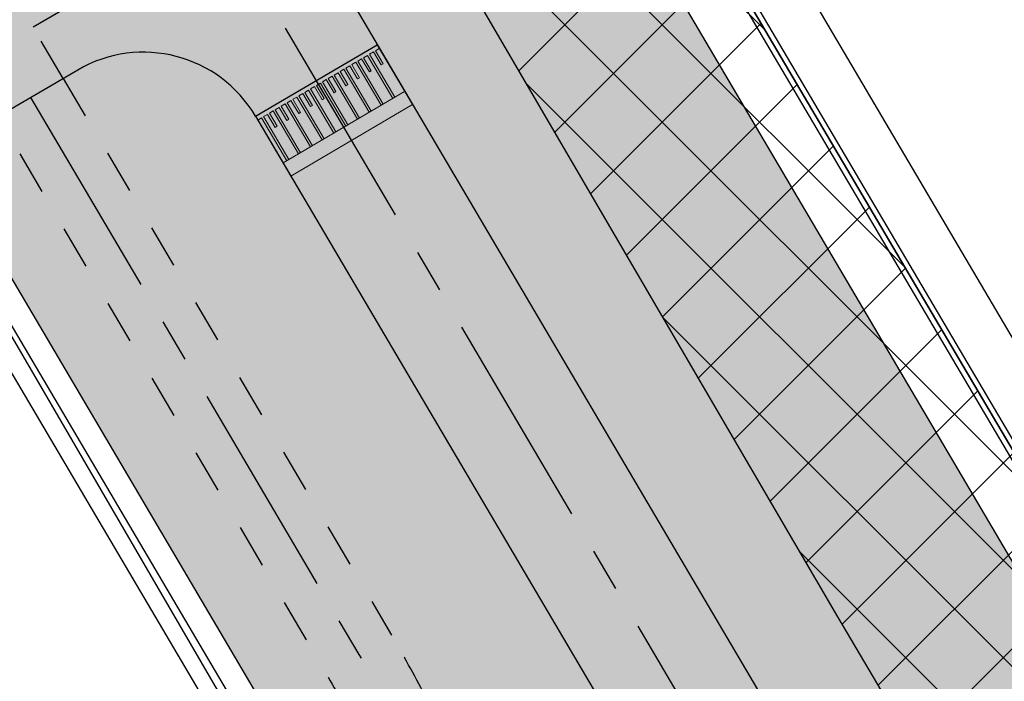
# Model space of a CAD drawing. Header units: metres. Extents: x 149090 to 161988, y 479090 to 487021.
# Tile 23 of 72: x 149658 to 149703, y 485972 to 486003. Entities that reach past the tile are written whole.
import ezdxf

# ---------------------------------------------------------------- set-up
doc = ezdxf.new("R2010")
doc.units = ezdxf.units.M
doc.linetypes.add('AM-AS', pattern=[16, 10, -2, 2, -2])
doc.linetypes.add('XX-HIDDEN', pattern=[4, 2, -2])
for name, color, linetype, lineweight, true_color in [('B-WE-KG-GRENS_PERCEEL-GV', 1, 'Continuous', 30, 0xff0000), ('IRP-V-verharding-rijbaan', 7, 'Continuous', 0, 0xffb061), ('N-WE-GR-STADSLANDBOUW-A', 7, 'Continuous', 35, 0xffff9e), ('N-WE-KG-GRENS_POLDERWEG-G', 7, 'KG-PERCEEL', 35, 0x0000e6)]:
    doc.layers.add(name, color=color, linetype=linetype, lineweight=lineweight, true_color=true_color)
for name, color, linetype, lineweight in [('N-WE-AM-AS_FIETSPAD-G', 3, 'AM-AS', 30), ('N-WE-AM-AS_KAVELWEG-G', 170, 'AM-AS', 30), ('N-WE-AM-AS_WEG-G', 10, 'AM-AS', 30), ('N-WE-KG-GRENS_PERCEEL-G', 150, 'KG-PERCEEL', 35), ('N-WE-VH-KANTOPSLUITING_VOORKANTBAND-G', 190, 'Continuous', 30), ('N-WE-VH-KANTVERHARDING-G', 7, 'Continuous', 30), ('N-WE-VH-MATERIAALGRENS-G', 7, 'XX-HIDDEN', 25), ('N-WE-VH-VERHARDING_ASFALT-A', 252, 'Continuous', 18), ('N-WE-VH-VERHARDING_TEGEL-A', 252, 'Continuous', 18), ('VRK-ontwerp', 2, 'Continuous', 0)]:
    doc.layers.add(name, color=color, linetype=linetype, lineweight=lineweight)
doc.styles.get("Standard").update_dxf_attribs({"font": 'NLCS-ISO.ttf'})
doc.linetypes.add('KG-PERCEEL', pattern='A,5.5,-2,["P",Standard,S=1.8,R=0,X=-0.5,Y=-0.9],-2,5.5,-2,[5,NLCS.shx,S=0.75,R=0,X=0,Y=0],-2', length=19)

# ---------------------------------------------------------------- blocks, each defined once
blk = doc.blocks.new('*U33')
at = {"layer": 'VRK-ontwerp', "transparency": 33554607}
blk.add_hatch(color=9, dxfattribs=at).paths.add_polyline_path([(0, 0), (0, -0.7), (6.5, -0.7), (6.5, 0)])
at = {"layer": 'VRK-ontwerp'}
blk.add_hatch(color=7, dxfattribs=at).paths.add_polyline_path([(6.5, -3.2), (6.5, -3), (6.3, -3), (6.3, -0.7), (6.195, -0.7), (6.195, -3), (5.985, -3), (5.985, -2.3), (5.88, -2.3), (5.88, -3), (5.67, -3), (5.67, -0.7), (5.565, -0.7), (5.565, -3), (5.355, -3), (5.355, -2.3), (5.25, -2.3), (5.25, -3), (5.04, -3), (5.04, -0.7), (4.935, -0.7), (4.935, -3), (4.725, -3), (4.725, -2.3), (4.62, -2.3), (4.62, -3), (4.41, -3), (4.41, -0.7), (4.305, -0.7), (4.305, -3), (4.095, -3), (4.095, -2.3), (3.99, -2.3), (3.99, -3), (3.78, -3), (3.78, -0.7), (3.675, -0.7), (3.675, -3), (3.465, -3), (3.465, -2.3), (3.36, -2.3), (3.36, -3), (3.15, -3), (3.15, -0.7), (3.045, -0.7), (3.045, -3), (2.835, -3), (2.835, -2.3), (2.73, -2.3), (2.73, -3), (2.52, -3), (2.52, -0.7), (2.415, -0.7), (2.415, -3), (2.205, -3), (2.205, -2.3), (2.1, -2.3), (2.1, -3), (1.89, -3), (1.89, -0.7), (1.785, -0.7), (1.785, -3), (1.575, -3), (1.575, -2.3), (1.47, -2.3), (1.47, -3), (1.26, -3), (1.26, -0.7), (1.155, -0.7), (1.155, -3), (0.945, -3), (0.945, -2.3), (0.84, -2.3), (0.84, -3), (0.63, -3), (0.63, -0.7), (0.525, -0.7), (0.525, -3), (0.315, -3), (0.315, -2.3), (0.21, -2.3), (0.21, -3), (0, -3), (0, -3.2)])
at = {"layer": 'VRK-ontwerp', "true_color": 0x636466, "transparency": 33554602}
for points in [[(0.525, -0.7), (0, -0.7), (0, -3), (0.21, -3), (0.21, -2.3), (0.315, -2.3), (0.315, -3), (0.525, -3)], [(1.155, -0.7), (0.63, -0.7), (0.63, -3), (0.84, -3), (0.84, -2.3), (0.945, -2.3), (0.945, -3), (1.155, -3)], [(1.785, -0.7), (1.26, -0.7), (1.26, -3), (1.47, -3), (1.47, -2.3), (1.575, -2.3), (1.575, -3), (1.785, -3)], [(2.415, -0.7), (1.89, -0.7), (1.89, -3), (2.1, -3), (2.1, -2.3), (2.205, -2.3), (2.205, -3), (2.415, -3)], [(3.045, -0.7), (2.52, -0.7), (2.52, -3), (2.73, -3), (2.73, -2.3), (2.835, -2.3), (2.835, -3), (3.045, -3)], [(3.675, -0.7), (3.15, -0.7), (3.15, -3), (3.36, -3), (3.36, -2.3), (3.465, -2.3), (3.465, -3), (3.675, -3)], [(4.305, -0.7), (3.78, -0.7), (3.78, -3), (3.99, -3), (3.99, -2.3), (4.095, -2.3), (4.095, -3), (4.305, -3)], [(4.935, -0.7), (4.41, -0.7), (4.41, -3), (4.62, -3), (4.62, -2.3), (4.725, -2.3), (4.725, -3), (4.935, -3)], [(5.565, -0.7), (5.04, -0.7), (5.04, -3), (5.25, -3), (5.25, -2.3), (5.355, -2.3), (5.355, -3), (5.565, -3)], [(6.195, -0.7), (5.67, -0.7), (5.67, -3), (5.88, -3), (5.88, -2.3), (5.985, -2.3), (5.985, -3), (6.195, -3)], [(6.3, -3), (6.5, -3), (6.5, -0.7), (6.3, -0.7)]]:
    blk.add_hatch(color=251, dxfattribs=at).paths.add_polyline_path(points)
at = {"layer": 'N-WE-VH-KANTVERHARDING-G', "lineweight": 5}
for p, q in [((0, 0), (0, -3.2)), ((0, 0), (6.5, 0)), ((6.5, 0), (6.5, -3.2)), ((0, -0.7), (6.5, -0.7)), ((0.525, -0.7), (0.63, -0.7)), ((0.525, -0.7), (0.525, -3)), ((0.63, -0.7), (0.63, -3)), ((1.155, -0.7), (1.26, -0.7)), ((1.155, -0.7), (1.155, -3)), ((1.26, -0.7), (1.26, -3)), ((1.785, -0.7), (1.89, -0.7)), ((1.785, -0.7), (1.785, -3)), ((1.89, -0.7), (1.89, -3)), ((2.415, -0.7), (2.52, -0.7)), ((2.415, -0.7), (2.415, -3)), ((2.52, -0.7), (2.52, -3)), ((3.045, -0.7), (3.15, -0.7)), ((3.045, -0.7), (3.045, -3)), ((3.15, -0.7), (3.15, -3)), ((3.675, -0.7), (3.78, -0.7)), ((3.675, -0.7), (3.675, -3)), ((3.78, -0.7), (3.78, -3)), ((4.305, -0.7), (4.41, -0.7)), ((4.305, -0.7), (4.305, -3)), ((4.41, -0.7), (4.41, -3)), ((4.935, -0.7), (5.04, -0.7)), ((4.935, -0.7), (4.935, -3)), ((5.04, -0.7), (5.04, -3)), ((5.565, -0.7), (5.565, -3)), ((5.67, -0.7), (5.67, -3)), ((6.195, -0.7), (6.195, -3)), ((6.3, -0.7), (6.3, -3)), ((0.21, -2.3), (0.315, -2.3)), ((0.21, -2.3), (0.21, -3)), ((0.315, -2.3), (0.315, -3)), ((0.84, -2.3), (0.945, -2.3)), ((0.84, -2.3), (0.84, -3)), ((0.945, -2.3), (0.945, -3)), ((1.47, -2.3), (1.575, -2.3)), ((1.47, -2.3), (1.47, -3)), ((1.575, -2.3), (1.575, -3)), ((2.1, -2.3), (2.205, -2.3)), ((2.1, -2.3), (2.1, -3)), ((2.205, -2.3), (2.205, -3)), ((2.73, -2.3), (2.835, -2.3)), ((2.73, -2.3), (2.73, -3)), ((2.835, -2.3), (2.835, -3)), ((3.36, -2.3), (3.465, -2.3)), ((3.36, -2.3), (3.36, -3)), ((3.465, -2.3), (3.465, -3)), ((3.99, -2.3), (4.095, -2.3)), ((3.99, -2.3), (3.99, -3)), ((4.095, -2.3), (4.095, -3)), ((4.62, -2.3), (4.725, -2.3)), ((4.62, -2.3), (4.62, -3)), ((4.725, -2.3), (4.725, -3)), ((5.25, -2.3), (5.355, -2.3)), ((5.25, -2.3), (5.25, -3)), ((5.355, -2.3), (5.355, -3)), ((5.88, -2.3), (5.985, -2.3)), ((5.88, -2.3), (5.88, -3)), ((5.985, -2.3), (5.985, -3)), ((0.21, -3), (0, -3)), ((0.525, -3), (0.315, -3)), ((0.84, -3), (0.63, -3)), ((1.155, -3), (0.945, -3)), ((1.26, -3), (1.47, -3)), ((1.575, -3), (1.785, -3)), ((1.89, -3), (2.1, -3)), ((2.205, -3), (2.415, -3)), ((2.52, -3), (2.73, -3)), ((2.835, -3), (3.045, -3)), ((3.15, -3), (3.36, -3)), ((3.465, -3), (3.675, -3)), ((3.78, -3), (3.99, -3)), ((4.095, -3), (4.305, -3)), ((4.41, -3), (4.62, -3)), ((4.725, -3), (4.935, -3)), ((5.04, -3), (5.25, -3)), ((5.355, -3), (5.565, -3)), ((5.67, -3), (5.88, -3)), ((5.985, -3), (6.195, -3)), ((6.3, -3), (6.5, -3)), ((0, -3.2), (6.5, -3.2))]:
    blk.add_line(p, q, dxfattribs=at)

msp = doc.modelspace()

# ---------------------------------------------------------------- hatches: boundary and pattern name
at = {"layer": 'IRP-V-verharding-rijbaan', "transparency": 33554610}
h = msp.add_hatch(color=256, dxfattribs=at)
h.dxf.hatch_style = 1
edge = h.paths.add_edge_path()
edge.add_line((149665.375, 486016.638), (149659.775, 486013.338))
edge.add_arc((149654.606, 486010.292), 6, -59.6921, 30.5128, ccw=False)
edge.add_line((149657.634, 486005.112), (149651.756, 486001.676))
edge.add_line((149651.756, 486001.676), (149654.531, 485996.927))
edge.add_line((149654.531, 485996.927), (149660.464, 486000.395))
edge.add_arc((149663.492, 485995.215), 6, 30.5128, 120.3079, ccw=False)
edge.add_line((149668.661, 485998.262), (149674.261, 486001.562))
edge.add_line((149674.261, 486001.562), (149665.375, 486016.638))
at = {"layer": 'N-WE-GR-STADSLANDBOUW-A', "transparency": 33554559}
h = msp.add_hatch(color=256, dxfattribs=at)
h.dxf.hatch_style = 1
edge = h.paths.add_edge_path()
edge.add_arc((149754.792, 485877.012), 6, 210.7098, 300.7417)
edge.add_line((149757.859, 485871.855), (149758.433, 485872.196))
edge.add_line((149758.433, 485872.196), (149757.235, 485874.43))
edge.add_line((149757.235, 485874.43), (149755.767, 485876.683))
edge.add_line((149755.767, 485876.683), (149753.159, 485874.866))
edge.add_line((149753.159, 485874.866), (149750.755, 485878.914))
edge.add_line((149750.755, 485878.914), (149753.202, 485880.62))
edge.add_line((149753.202, 485880.62), (149740.66, 485898.72))
edge.add_line((149740.66, 485898.72), (149695.49, 485975.18))
edge.add_line((149695.49, 485975.18), (149652.476, 486048.886))
edge.add_line((149652.476, 486048.886), (149642.015, 486066.849))
edge.add_line((149642.015, 486066.849), (149641.871, 486066.765))
edge.add_line((149641.871, 486066.765), (149640.001, 486059.693))
edge.add_line((149640.001, 486059.693), (149707.657, 485944.894))
edge.add_arc((170359.702, 498116.084), 23971.75, 210.512781, 210.709811)
edge = h.paths.add_edge_path()
edge.add_arc((149768.083, 485854.665), 6, 120.7417, 210.772)
edge.add_arc((170359.702, 498116.084), 23971.75, 210.7719701, 211.825793)
edge.add_line((149991.975, 485474.861), (150006.556, 485451.336))
edge.add_line((150006.556, 485451.336), (150016.734, 485434.112))
edge.add_line((150016.734, 485434.112), (150020.127, 485436.23))
edge.add_line((150020.127, 485436.23), (150016.757, 485441.637))
edge.add_line((150016.757, 485441.637), (150019.73, 485443.734))
edge.add_line((150019.73, 485443.734), (150018.57, 485445.5))
edge.add_line((150018.57, 485445.5), (150010, 485456.737))
edge.add_line((150010, 485456.737), (150006.855, 485460.86))
edge.add_line((150006.855, 485460.86), (149969.882, 485520.563))
edge.add_line((149969.882, 485520.563), (149951.396, 485550.414))
edge.add_arc((150828.495, 486114.232), 1042.686, 210.804315, 212.733805, ccw=False)
edge.add_line((149932.91, 485580.265), (149838.515, 485735.74))
edge.add_line((149838.515, 485735.74), (149794.757, 485808.569))
edge.add_arc((149836.405, 485838.387), 51.222, 213.671, 215.6005, ccw=False)
edge.add_arc((149766.42, 485854.173), 51.968, 299.8343, 301.7638, ccw=False)
edge.add_arc((150295.366, 486119.661), 591.232, 209.758408, 211.687898, ccw=False)
edge.add_arc((150285.194, 486136.776), 591.232, 209.758408, 211.687898, ccw=False)
edge.add_line((149771.93, 485843.322), (149773.435, 485844.219))
edge.add_line((149773.435, 485844.219), (149765.055, 485859.846))
edge.add_line((149765.055, 485859.846), (149765.016, 485859.822))
h = msp.add_hatch(color=256, dxfattribs=at)
h.dxf.hatch_style = 1
h.paths.add_polyline_path([(149758.677, 485884.435, -0.000814), (149718.969, 485951.561), (149658.674, 486053.869), (149660.822, 486055.384), (149660.058, 486056.681), (149651.453, 486050.612), (149651.453, 486050.612), (149695.49, 485975.18), (149740.66, 485898.72), (149751.97, 485882.51), (149753.202, 485880.62)])
h = msp.add_hatch(color=256, dxfattribs=at)
h.dxf.hatch_style = 1
h.paths.add_polyline_path([(149686.488, 485953.732), (149689.504, 485955.509), (149692.042, 485951.202), (149689.027, 485949.425)], flags=16)
edge = h.paths.add_edge_path()
edge.add_line((149659.798, 486000.006), (149674.928, 485974.332))
edge.add_arc((149621.73, 485942.98), 61.75, 27.57738, 30.51278, ccw=False)
edge.add_line((149676.464, 485971.567), (149681.821, 485961.31))
edge.add_arc((149733.453, 485988.277), 58.25, 207.57738, 210.51278)
edge.add_line((149683.27, 485958.702), (149691.8, 485944.227))
edge.add_arc((149741.984, 485973.802), 58.25, 210.51278, 213.44458)
edge.add_line((149693.379, 485941.699), (149699.792, 485931.99))
edge.add_arc((149648.266, 485897.957), 61.75, 30.53728, 33.44458, ccw=False)
edge.add_arc((170359.702, 498116.084), 23985, 210.5372805, 210.5789113)
edge.add_line((149710.312, 485914.325), (149710.957, 485914.706))
edge.add_arc((149707.906, 485919.873), 6, 300.566, 390.5646)
edge.add_line((149713.072, 485922.924), (149668.661, 485998.262))
edge.add_arc((149663.492, 485995.215), 6, 30.5128, 120.3079)
edge.add_line((149660.464, 486000.395), (149659.798, 486000.006))
h = msp.add_hatch(color=256, dxfattribs=at)
h.dxf.hatch_style = 1
h.paths.add_polyline_path([(149705.576, 485911.528, 0.414255), (149706.28, 485914.268, -0.000161), (149698.437, 485927.554, 0.012686), (149696.871, 485930.061), (149690.458, 485939.77, -0.012793), (149688.785, 485942.45), (149680.254, 485956.925, -0.012809), (149678.719, 485959.69), (149673.362, 485969.946, 0.012809), (149671.913, 485972.555), (149657.788, 485996.523, 0.413166), (149655.056, 485997.234), (149653.761, 485996.477), (149652.958, 485996.008), (149652.851, 485995.931), (149654.5, 485993.097), (149655.639, 485993.768), (149690.427, 485934.74, 0.000255), (149702.872, 485913.648), (149701.709, 485912.961), (149703.343, 485910.21)])
at = {"layer": 'N-WE-KG-GRENS_POLDERWEG-G', "true_color": 0xf27172, "transparency": 33554559}
h = msp.add_hatch(dxfattribs=at)
h.set_pattern_fill('ANSI37', color=11)
h.paths.add_polyline_path([(149762.256, 485883.538, -0.000841), (149721.226, 485952.891), (149660.058, 486056.681), (149651.453, 486050.612), (149651.453, 486050.612), (149695.49, 485975.18), (149740.66, 485898.72), (149751.97, 485882.51), (149754.749, 485878.246)])
at = {"layer": 'N-WE-VH-VERHARDING_ASFALT-A', "transparency": 33554585}
h = msp.add_hatch(color=256, dxfattribs=at)
h.dxf.hatch_style = 1
edge = h.paths.add_edge_path()
edge.add_line((149707.657, 485944.894), (149675.885, 485998.805))
edge.add_line((149675.885, 485998.805), (149670.285, 485995.505))
edge.add_line((149670.285, 485995.505), (149702.057, 485941.594))
edge.add_arc((171975.495, 499068.837), 25854.023, 210.5137205, 210.5546683)
edge.add_line((149711.445, 485925.679), (149717.042, 485928.984))
edge.add_arc((171976.281, 499069.301), 25848.436, 210.5137212, 210.5546648, ccw=False)
at = {"layer": 'N-WE-VH-VERHARDING_TEGEL-A'}
h = msp.add_hatch(dxfattribs=at)
h.set_pattern_fill('AVH-TEGEL_150X300_HALFST', color=256, scale=2.5, angle=88.8522, pattern_type=2)
h.set_pattern_definition([(28.88648, (149518.88274, 486268.95307), (-0.18115345, 0.32834194), []), (118.88648, (149518.88274, 486268.9531), (-0.6566839, -0.3623069), [0.375, -0.375]), (118.88648, (149519.2111, 486269.1342), (-0.6566839, -0.3623069), [-0.375, 0.375])])
edge = h.paths.add_edge_path()
edge.add_arc((149704.558, 485913.25), 2, 307.8401, 390.5741)
edge.add_arc((170359.702, 498116.084), 23988.5, 210.5372805, 210.5741318, ccw=False)
edge.add_arc((149648.266, 485897.957), 58.25, 30.53728, 33.44458)
edge.add_line((149696.871, 485930.061), (149690.458, 485939.77))
edge.add_arc((149741.984, 485973.802), 61.75, 210.51278, 213.44458, ccw=False)
edge.add_line((149688.785, 485942.45), (149680.254, 485956.925))
edge.add_arc((149733.453, 485988.277), 61.75, 207.57738, 210.51278, ccw=False)
edge.add_line((149678.719, 485959.69), (149673.362, 485969.946))
edge.add_arc((149621.73, 485942.98), 58.25, 27.57738, 30.51278)
edge.add_line((149671.913, 485972.555), (149657.788, 485996.523))
edge.add_arc((149656.065, 485995.507), 2, 30.5128, 120.0343)
edge.add_line((149655.064, 485997.239), (149659.798, 486000.006))
edge.add_line((149659.798, 486000.006), (149674.928, 485974.332))
edge.add_arc((149621.73, 485942.98), 61.75, 27.57738, 30.51278, ccw=False)
edge.add_line((149676.464, 485971.567), (149681.821, 485961.31))
edge.add_arc((149733.453, 485988.277), 58.25, 207.57738, 210.51278)
edge.add_line((149683.27, 485958.702), (149691.8, 485944.227))
edge.add_arc((149741.984, 485973.802), 58.25, 210.51278, 213.44458)
edge.add_line((149693.379, 485941.699), (149699.792, 485931.99))
edge.add_arc((149648.266, 485897.957), 61.75, 30.53728, 33.44458, ccw=False)
edge.add_arc((170359.702, 498116.084), 23985, 210.5372805, 210.5789113)
edge.add_line((149710.312, 485914.325), (149705.794, 485911.657))
edge.add_line((149705.794, 485911.657), (149705.785, 485911.671))

# ---------------------------------------------------------------- linework, layer by layer
at = {"layer": 'B-WE-KG-GRENS_PERCEEL-GV', "flags": 128}
msp.add_lwpolyline([(149794.757, 485808.569), (149770.365, 485849.165), (149763.92, 485861.45), (149757.235, 485874.43), (149754.749, 485878.246), (149751.97, 485882.51), (149740.66, 485898.72), (149695.49, 485975.18), (149651.453, 486050.612), (149626.228, 486094.006), (149593.79, 486149.815), (149548.495, 486228.725), (149510.08, 486296.2), (149507.695, 486300.98), (149505.825, 486305.19), (149500.46, 486317.83), (149497.978, 486321.71), (149495.705, 486325.26), (149487.485, 486337.17), (149480.27, 486349.23), (149468.199, 486370.684)], dxfattribs=at)
at = {"layer": 'B-WE-KG-GRENS_PERCEEL-GV'}
msp.add_lwpolyline([(149603.461, 486080.774), (149628.35, 486038.04), (149651.462, 485998.319), (149672.975, 485961.345), (149676.711, 485955.055), (149676.729, 485955.025), (149704.747, 485907.845), (149704.754, 485907.834), (149706.922, 485904.183), (149707.06, 485903.95), (149725.09, 485873.59), (149730.981, 485861.49), (149737.135, 485848.85), (149739.515, 485846.3)], dxfattribs=at)
at = {"layer": 'N-WE-AM-AS_FIETSPAD-G', "flags": 128}
msp.add_lwpolyline([(149658.287, 485999.123), (149673.421, 485973.444, -0.012809), (149674.913, 485970.756), (149680.27, 485960.5, 0.012809), (149681.762, 485957.813), (149690.293, 485943.338, 0.012793), (149691.919, 485940.734), (149698.331, 485931.025, -0.012686), (149699.944, 485928.443, 0.000025), (149701.151, 485926.397, 0.000157), (149708.805, 485913.435, 0.000099)], format="xyb", dxfattribs=at)
at = {"layer": 'N-WE-AM-AS_KAVELWEG-G', "flags": 128}
msp.add_lwpolyline([(149667.035, 486007.421), (149651.462, 485998.319), (149639.394, 485989.705)], dxfattribs=at)
at = {"layer": 'N-WE-AM-AS_WEG-G', "flags": 128}
msp.add_lwpolyline([(149989.214, 485473.147, -0.005729), (149704.857, 485943.244), (149633.992, 486063.488, -0.003492), (149619.977, 486087.654), (149568.039, 486178.665), (149491.311, 486313.114), (149442.029, 486399.472, -0.003431), (149428.587, 486423.407), (149383.982, 486504.121)], format="xyb", dxfattribs=at)
at = {"layer": 'N-WE-KG-GRENS_PERCEEL-G', "flags": 128}
msp.add_lwpolyline([(149762.256, 485883.538, -0.000841), (149721.226, 485952.891), (149660.058, 486056.681)], format="xyb", dxfattribs=at)
at = {"layer": 'N-WE-VH-KANTVERHARDING-G'}
msp.add_line((149668.661, 485998.262), (149674.261, 486001.562), dxfattribs=at)
at = {"layer": 'N-WE-VH-KANTVERHARDING-G', "flags": 128}
for points in [[(149621.156, 486092.15, 0.003908), (149636.792, 486065.138), (149707.657, 485944.894)], [(149668.661, 485998.262), (149702.057, 485941.594, 0.000226), (149713.072, 485922.924)], [(149700.978, 485912.529, -0.000255), (149688.532, 485933.623), (149653.744, 485992.651), (149655.639, 485993.768), (149690.427, 485934.74, 0.000255), (149702.872, 485913.648)]]:
    msp.add_lwpolyline(points, format="xyb", dxfattribs=at)
at = {"layer": 'N-WE-VH-KANTVERHARDING-G'}
for points in [[(149762.987, 485887.439, -0.00081), (149723.483, 485954.221), (149662.971, 486056.899)], [(149758.677, 485884.435, -0.000814), (149718.969, 485951.561), (149658.674, 486053.869)], [(149761.828, 485883.769, -0.000837), (149721.011, 485952.764), (149661.825, 486053.191)], [(149762.24, 485884.056, -0.000836), (149721.442, 485953.018), (149662.235, 486053.48)]]:
    msp.add_lwpolyline(points, format="xyb", dxfattribs=at)
at = {"layer": 'N-WE-VH-KANTVERHARDING-G', "flags": 128}
for points in [[(149660.464, 486000.395), (149652.958, 485996.008), (149640.796, 485987.327)], [(149655.25, 485992.262), (149689.479, 485934.181)]]:
    msp.add_lwpolyline(points, dxfattribs=at)
at = {"layer": 'N-WE-VH-KANTVERHARDING-G'}
msp.add_arc((149663.492, 485995.215), 6, 30.5128, 120.3079, dxfattribs=at)
at = {"layer": 'N-WE-VH-MATERIAALGRENS-G'}
msp.add_line((149659.797, 486000.007), (149657.005, 486004.745), dxfattribs=at)
at = {"layer": 'N-WE-VH-MATERIAALGRENS-G', "flags": 128}
msp.add_lwpolyline([(149659.797, 486000.007), (149674.928, 485974.332)], dxfattribs=at)
msp.add_lwpolyline([(149657.788, 485996.523), (149671.913, 485972.555, -0.012809), (149673.362, 485969.946), (149678.719, 485959.69, 0.012809), (149680.254, 485956.925), (149688.785, 485942.45, 0.012793), (149690.458, 485939.77), (149696.871, 485930.061, -0.012686), (149698.437, 485927.554, 0.000161), (149706.28, 485914.268)], format="xyb", dxfattribs=at)
at = {"layer": 'N-WE-VH-MATERIAALGRENS-G'}
msp.add_arc((149621.73, 485942.98), 61.75, 27.57738, 30.51278, dxfattribs=at)

# ---------------------------------------------------------------- block references
at = {"layer": 'N-WE-VH-KANTOPSLUITING_VOORKANTBAND-G', "rotation": 210.5127810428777}
msp.add_blockref('*U33', (149675.885, 485998.805), dxfattribs=at)

doc.saveas('drawing.dxf')
